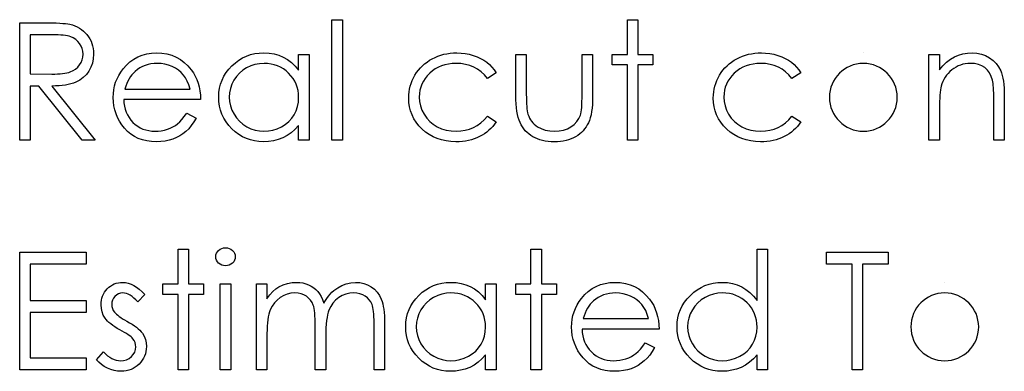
# Model space of a CAD drawing. Header units: inches. Extents: x -57.7 to -21.7, y -3.8 to 19.3.
# Tile 50 of 70: x -38.4 to -37.2, y 13.3 to 13.7. Entities that reach past the tile are written whole.
import ezdxf

# ---------------------------------------------------------------- set-up
doc = ezdxf.new("R2010")
doc.units = ezdxf.units.IN
doc.header["$LTSCALE"] = 0.5
doc.header["$MEASUREMENT"] = 0
doc.layers.add('APP-M-D', color=42, linetype='Continuous')

msp = doc.modelspace()

# ---------------------------------------------------------------- linework, layer by layer
at = {"layer": 'APP-M-D', "linetype": 'Continuous'}
for p, q in [((-37.38785, 13.65656), (-37.38785, 13.65656)), ((-37.29245, 13.38753), (-37.29245, 13.38753))]:
    msp.add_line(p, q, dxfattribs=at)
for points in [[(-38.01063, 13.69542), (-37.99826, 13.69542), (-37.99826, 13.55409), (-38.01063, 13.55409), (-38.01063, 13.69542)], [(-37.66438, 13.69542), (-37.65201, 13.69542), (-37.65201, 13.65479), (-37.63434, 13.65479), (-37.63434, 13.64242), (-37.65201, 13.64242), (-37.65201, 13.55409), (-37.66437, 13.55409), (-37.66437, 13.64242), (-37.68204, 13.64242), (-37.68204, 13.65479), (-37.66437, 13.65479), (-37.66437, 13.69542)], [(-38.37632, 13.69189), (-38.34874, 13.69189), (-38.34322, 13.69186), (-38.33814, 13.69178), (-38.33356, 13.69161), (-38.32942, 13.69142), (-38.32575, 13.69114), (-38.32255, 13.69084), (-38.31979, 13.69045), (-38.31752, 13.69001), (-38.31451, 13.68921), (-38.31164, 13.68819), (-38.30891, 13.68698), (-38.30634, 13.68557), (-38.30391, 13.68394), (-38.30162, 13.68212), (-38.29947, 13.6801), (-38.29748, 13.67787), (-38.29566, 13.67549), (-38.29409, 13.67295), (-38.29276, 13.6703), (-38.29169, 13.66751), (-38.29083, 13.66459), (-38.29022, 13.66155), (-38.28986, 13.65835), (-38.28975, 13.65504), (-38.29008, 13.64955), (-38.29111, 13.64441), (-38.29282, 13.63961), (-38.29519, 13.63514), (-38.2982, 13.63111), (-38.30179, 13.6276), (-38.30598, 13.62462), (-38.31073, 13.62216), (-38.31338, 13.62114), (-38.31625, 13.62023), (-38.31937, 13.61949), (-38.32274, 13.61885), (-38.32636, 13.61835), (-38.33019, 13.61799), (-38.33428, 13.61777), (-38.33861, 13.61769), (-38.28799, 13.55409), (-38.30328, 13.55409), (-38.3539, 13.61769), (-38.36395, 13.61769), (-38.36395, 13.55409), (-38.37632, 13.55409), (-38.37632, 13.69189)], [(-38.36395, 13.67776), (-38.36395, 13.63182), (-38.33872, 13.63163), (-38.33519, 13.63166), (-38.33188, 13.6318), (-38.32881, 13.63199), (-38.32597, 13.63227), (-38.32337, 13.63262), (-38.32103, 13.63307), (-38.3189, 13.63359), (-38.31703, 13.6342), (-38.31371, 13.63569), (-38.31076, 13.63754), (-38.30822, 13.6398), (-38.30607, 13.64242), (-38.30433, 13.64535), (-38.30311, 13.64841), (-38.30237, 13.65167), (-38.30212, 13.65507), (-38.30237, 13.65838), (-38.30311, 13.66155), (-38.30438, 13.66456), (-38.30612, 13.6674), (-38.30828, 13.67), (-38.31073, 13.67218), (-38.31349, 13.67397), (-38.31658, 13.67535), (-38.31835, 13.67591), (-38.32037, 13.6764), (-38.32266, 13.67682), (-38.3252, 13.67715), (-38.32804, 13.67742), (-38.33113, 13.67762), (-38.3345, 13.67773), (-38.33811, 13.67776), (-38.36395, 13.67776)], [(-38.18061, 13.58589), (-38.16962, 13.58012), (-38.17233, 13.57551), (-38.17523, 13.57137), (-38.17832, 13.56767), (-38.18163, 13.56447), (-38.18514, 13.56168), (-38.18884, 13.55926), (-38.19278, 13.55716), (-38.19692, 13.55542), (-38.20131, 13.55407), (-38.20598, 13.5531), (-38.21092, 13.55252), (-38.21614, 13.55233), (-38.22193, 13.55258), (-38.2274, 13.55332), (-38.23253, 13.55456), (-38.23736, 13.5563), (-38.24183, 13.55854), (-38.246, 13.56127), (-38.24987, 13.5645), (-38.25337, 13.56823), (-38.25652, 13.57226), (-38.25925, 13.57642), (-38.26154, 13.58073), (-38.26342, 13.58517), (-38.26491, 13.58973), (-38.26596, 13.59439), (-38.26657, 13.59922), (-38.26679, 13.60417), (-38.26659, 13.6088), (-38.26607, 13.61333), (-38.26516, 13.61772), (-38.26389, 13.622), (-38.26226, 13.62614), (-38.26027, 13.63014), (-38.2579, 13.63403), (-38.25519, 13.63779), (-38.25136, 13.64218), (-38.24722, 13.64601), (-38.24277, 13.64921), (-38.238, 13.65186), (-38.23292, 13.65391), (-38.22754, 13.6554), (-38.22185, 13.65625), (-38.21583, 13.65656), (-38.20965, 13.65625), (-38.20377, 13.65531), (-38.19822, 13.65377), (-38.193, 13.65162), (-38.18809, 13.64883), (-38.18351, 13.6454), (-38.17923, 13.64137), (-38.17528, 13.63674), (-38.17274, 13.63312), (-38.17056, 13.62931), (-38.16869, 13.62525), (-38.16717, 13.621), (-38.16595, 13.61653), (-38.16507, 13.61184), (-38.16455, 13.60693), (-38.16432, 13.60179), (-38.25442, 13.60179), (-38.25417, 13.59782), (-38.25362, 13.59401), (-38.25274, 13.59039), (-38.25152, 13.58697), (-38.25003, 13.58374), (-38.24821, 13.58068), (-38.24606, 13.5778), (-38.2436, 13.5751), (-38.2409, 13.57267), (-38.23805, 13.57054), (-38.23504, 13.56875), (-38.23187, 13.56729), (-38.22856, 13.56616), (-38.22508, 13.56536), (-38.22146, 13.56486), (-38.21768, 13.56469), (-38.21398, 13.56483), (-38.21037, 13.56527), (-38.20678, 13.56602), (-38.20324, 13.56704), (-38.19985, 13.56831), (-38.19673, 13.5698), (-38.19389, 13.57146), (-38.19129, 13.57331), (-38.18878, 13.57554), (-38.18616, 13.57841), (-38.18343, 13.58183), (-38.18061, 13.58589)], [(-38.03713, 13.65479), (-38.03713, 13.55409), (-38.04949, 13.55409), (-38.04949, 13.57151), (-38.05377, 13.56687), (-38.05827, 13.5629), (-38.06308, 13.55959), (-38.0681, 13.55694), (-38.07337, 13.55492), (-38.07886, 13.55349), (-38.08463, 13.5526), (-38.09062, 13.55233), (-38.09595, 13.55258), (-38.10109, 13.55329), (-38.10603, 13.55448), (-38.11077, 13.55614), (-38.1153, 13.55829), (-38.11966, 13.56091), (-38.1238, 13.564), (-38.12775, 13.56759), (-38.13137, 13.57151), (-38.13449, 13.57562), (-38.13711, 13.57996), (-38.13929, 13.58451), (-38.14097, 13.58926), (-38.14216, 13.5942), (-38.14288, 13.59936), (-38.14313, 13.60472), (-38.14288, 13.60996), (-38.14216, 13.61504), (-38.14094, 13.6199), (-38.13923, 13.62459), (-38.13705, 13.62906), (-38.1344, 13.63334), (-38.13126, 13.63745), (-38.12761, 13.64135), (-38.12364, 13.64491), (-38.11944, 13.648), (-38.11508, 13.65062), (-38.1105, 13.65275), (-38.10572, 13.65443), (-38.10075, 13.65562), (-38.09559, 13.65631), (-38.09024, 13.65656), (-38.08408, 13.65625), (-38.07823, 13.65534), (-38.07268, 13.6538), (-38.06744, 13.65167), (-38.0625, 13.64888), (-38.05783, 13.64535), (-38.05353, 13.64113), (-38.04949, 13.63616), (-38.04949, 13.65479), (-38.03713, 13.65479)], [(-37.81807, 13.63296), (-37.82842, 13.62652), (-37.83193, 13.63066), (-37.83576, 13.63425), (-37.83988, 13.63729), (-37.84429, 13.63977), (-37.84904, 13.64171), (-37.85409, 13.64309), (-37.85942, 13.64391), (-37.86508, 13.64419), (-37.8696, 13.644), (-37.87397, 13.64347), (-37.87811, 13.64256), (-37.88205, 13.64132), (-37.88581, 13.63969), (-37.88937, 13.6377), (-37.89274, 13.63538), (-37.89591, 13.63268), (-37.89878, 13.62973), (-37.90127, 13.62661), (-37.90339, 13.62335), (-37.9051, 13.61993), (-37.90646, 13.61637), (-37.90739, 13.61264), (-37.90797, 13.60875), (-37.90817, 13.60472), (-37.90781, 13.59945), (-37.90676, 13.59434), (-37.90499, 13.58937), (-37.90254, 13.58457), (-37.89944, 13.58012), (-37.89583, 13.57618), (-37.89171, 13.57278), (-37.88705, 13.56991), (-37.88197, 13.56762), (-37.87662, 13.56599), (-37.87096, 13.56502), (-37.865, 13.56469), (-37.85953, 13.56497), (-37.85431, 13.5658), (-37.84937, 13.56718), (-37.84465, 13.56911), (-37.84021, 13.57159), (-37.83604, 13.57463), (-37.83209, 13.57822), (-37.82842, 13.58236), (-37.81807, 13.57557), (-37.81995, 13.57289), (-37.82199, 13.57035), (-37.8242, 13.56798), (-37.82654, 13.56577), (-37.82903, 13.5637), (-37.83171, 13.56179), (-37.83452, 13.56003), (-37.83747, 13.55843), (-37.84057, 13.55699), (-37.84377, 13.55575), (-37.84705, 13.5547), (-37.85048, 13.55384), (-37.85398, 13.55318), (-37.85762, 13.55271), (-37.86135, 13.55241), (-37.86519, 13.55233), (-37.87104, 13.55255), (-37.87662, 13.55327), (-37.88194, 13.55442), (-37.88702, 13.55605), (-37.89185, 13.55815), (-37.89644, 13.56072), (-37.90074, 13.56375), (-37.9048, 13.56726), (-37.9085, 13.5711), (-37.91167, 13.57515), (-37.91438, 13.57938), (-37.91659, 13.58382), (-37.91832, 13.58849), (-37.91954, 13.59332), (-37.92028, 13.59837), (-37.92053, 13.60361), (-37.92042, 13.60717), (-37.92006, 13.61068), (-37.91951, 13.61413), (-37.91868, 13.6175), (-37.91766, 13.62081), (-37.91639, 13.62407), (-37.9149, 13.62724), (-37.91319, 13.63036), (-37.91126, 13.63337), (-37.90916, 13.63619), (-37.9069, 13.63886), (-37.90444, 13.64135), (-37.90185, 13.64367), (-37.89906, 13.64582), (-37.89608, 13.64781), (-37.89296, 13.64963), (-37.8897, 13.65126), (-37.88633, 13.65266), (-37.88288, 13.65385), (-37.87932, 13.65482), (-37.87568, 13.65559), (-37.87195, 13.65611), (-37.86811, 13.65645), (-37.86417, 13.65656), (-37.85923, 13.65636), (-37.85434, 13.65578), (-37.84956, 13.65484), (-37.84487, 13.65349), (-37.8404, 13.65184), (-37.83626, 13.64996), (-37.83251, 13.64783), (-37.82908, 13.64549), (-37.82596, 13.64287), (-37.82309, 13.63991), (-37.82044, 13.6366), (-37.81807, 13.63296)], [(-37.7951, 13.65479), (-37.78274, 13.65479), (-37.78274, 13.60809), (-37.78271, 13.60397), (-37.78263, 13.60022), (-37.78246, 13.59677), (-37.78224, 13.59365), (-37.78196, 13.59089), (-37.78163, 13.58843), (-37.78125, 13.58633), (-37.78078, 13.58454), (-37.77995, 13.5823), (-37.77898, 13.58018), (-37.77782, 13.57819), (-37.77653, 13.57631), (-37.77504, 13.57455), (-37.77338, 13.57292), (-37.77159, 13.5714), (-37.7696, 13.57002), (-37.76526, 13.5677), (-37.76052, 13.56602), (-37.75538, 13.56502), (-37.74986, 13.56469), (-37.74434, 13.56502), (-37.73926, 13.56599), (-37.73463, 13.56762), (-37.73043, 13.56988), (-37.72676, 13.57267), (-37.72369, 13.5759), (-37.72124, 13.57952), (-37.71942, 13.58355), (-37.71895, 13.5852), (-37.71853, 13.58724), (-37.71817, 13.5897), (-37.71787, 13.59257), (-37.71765, 13.59586), (-37.71751, 13.59953), (-37.7174, 13.60361), (-37.71737, 13.60809), (-37.71737, 13.65479), (-37.70501, 13.65479), (-37.70501, 13.60577), (-37.70509, 13.60077), (-37.70531, 13.59608), (-37.7057, 13.59169), (-37.70625, 13.58766), (-37.70694, 13.5839), (-37.70779, 13.58051), (-37.70882, 13.57742), (-37.70998, 13.57463), (-37.7113, 13.57209), (-37.71276, 13.56969), (-37.71442, 13.56743), (-37.71619, 13.5653), (-37.71815, 13.56331), (-37.72024, 13.56149), (-37.72251, 13.55978), (-37.72494, 13.55823), (-37.7275, 13.55685), (-37.73024, 13.55564), (-37.73313, 13.55465), (-37.73617, 13.55382), (-37.7394, 13.55315), (-37.74277, 13.55269), (-37.74627, 13.55241), (-37.74997, 13.55233), (-37.75364, 13.55241), (-37.75718, 13.55269), (-37.76054, 13.55315), (-37.76377, 13.55382), (-37.76684, 13.55465), (-37.76974, 13.55564), (-37.7725, 13.55685), (-37.77509, 13.55823), (-37.77752, 13.55978), (-37.77981, 13.56149), (-37.78194, 13.56334), (-37.7839, 13.56533), (-37.78569, 13.56748), (-37.78732, 13.56977), (-37.78881, 13.5722), (-37.79014, 13.57477), (-37.79129, 13.57758), (-37.79232, 13.58073), (-37.79317, 13.58424), (-37.79386, 13.58805), (-37.79441, 13.59221), (-37.7948, 13.59668), (-37.79502, 13.60152), (-37.7951, 13.60668), (-37.7951, 13.65479)], [(-37.46122, 13.63296), (-37.47157, 13.62652), (-37.47507, 13.63066), (-37.47891, 13.63425), (-37.48302, 13.63729), (-37.48744, 13.63977), (-37.49219, 13.64171), (-37.49724, 13.64309), (-37.50256, 13.64391), (-37.50822, 13.64419), (-37.51275, 13.644), (-37.51711, 13.64347), (-37.52125, 13.64256), (-37.5252, 13.64132), (-37.52895, 13.63969), (-37.53251, 13.6377), (-37.53588, 13.63538), (-37.53906, 13.63268), (-37.54193, 13.62973), (-37.54441, 13.62661), (-37.54654, 13.62335), (-37.54825, 13.61993), (-37.5496, 13.61637), (-37.55054, 13.61264), (-37.55112, 13.60875), (-37.55131, 13.60472), (-37.55095, 13.59945), (-37.5499, 13.59434), (-37.54814, 13.58937), (-37.54568, 13.58457), (-37.54259, 13.58012), (-37.53897, 13.57618), (-37.53486, 13.57278), (-37.5302, 13.56991), (-37.52512, 13.56762), (-37.51976, 13.56599), (-37.5141, 13.56502), (-37.50814, 13.56469), (-37.50268, 13.56497), (-37.49746, 13.5658), (-37.49252, 13.56718), (-37.4878, 13.56911), (-37.48335, 13.57159), (-37.47918, 13.57463), (-37.47524, 13.57822), (-37.47157, 13.58236), (-37.46122, 13.57557), (-37.46309, 13.57289), (-37.46513, 13.57035), (-37.46734, 13.56798), (-37.46969, 13.56577), (-37.47217, 13.5637), (-37.47485, 13.56179), (-37.47767, 13.56003), (-37.48062, 13.55843), (-37.48371, 13.55699), (-37.48691, 13.55575), (-37.4902, 13.5547), (-37.49362, 13.55384), (-37.49713, 13.55318), (-37.50077, 13.55271), (-37.5045, 13.55241), (-37.50833, 13.55233), (-37.51419, 13.55255), (-37.51976, 13.55327), (-37.52509, 13.55442), (-37.53017, 13.55605), (-37.535, 13.55815), (-37.53958, 13.56072), (-37.54389, 13.56375), (-37.54794, 13.56726), (-37.55164, 13.5711), (-37.55482, 13.57515), (-37.55752, 13.57938), (-37.55973, 13.58382), (-37.56147, 13.58849), (-37.56268, 13.59332), (-37.56343, 13.59837), (-37.56368, 13.60361), (-37.56357, 13.60717), (-37.56321, 13.61068), (-37.56266, 13.61413), (-37.56183, 13.6175), (-37.56081, 13.62081), (-37.55954, 13.62407), (-37.55805, 13.62724), (-37.55634, 13.63036), (-37.5544, 13.63337), (-37.55231, 13.63619), (-37.55004, 13.63886), (-37.54759, 13.64135), (-37.54499, 13.64367), (-37.5422, 13.64582), (-37.53922, 13.64781), (-37.5361, 13.64963), (-37.53285, 13.65126), (-37.52948, 13.65266), (-37.52603, 13.65385), (-37.52247, 13.65482), (-37.51882, 13.65559), (-37.5151, 13.65611), (-37.51126, 13.65645), (-37.50731, 13.65656), (-37.50237, 13.65636), (-37.49749, 13.65578), (-37.49271, 13.65484), (-37.48802, 13.65349), (-37.48355, 13.65184), (-37.47941, 13.64996), (-37.47565, 13.64783), (-37.47223, 13.64549), (-37.46911, 13.64287), (-37.46624, 13.63991), (-37.46359, 13.6366), (-37.46122, 13.63296)], [(-37.31105, 13.65479), (-37.29869, 13.65479), (-37.29869, 13.63663), (-37.29463, 13.64149), (-37.29038, 13.64565), (-37.28591, 13.64908), (-37.28121, 13.65181), (-37.27633, 13.65388), (-37.27122, 13.65537), (-37.26589, 13.65625), (-37.26037, 13.65656), (-37.2548, 13.6562), (-37.24955, 13.65515), (-37.24464, 13.65335), (-37.24006, 13.65087), (-37.23592, 13.64778), (-37.23233, 13.64419), (-37.22935, 13.6401), (-37.22695, 13.63552), (-37.22595, 13.63296), (-37.2251, 13.63003), (-37.22438, 13.6268), (-37.22377, 13.62321), (-37.22333, 13.61929), (-37.223, 13.61504), (-37.22278, 13.61043), (-37.22272, 13.60552), (-37.22272, 13.55409), (-37.23509, 13.55409), (-37.23509, 13.60146), (-37.23512, 13.60557), (-37.23517, 13.60933), (-37.23528, 13.61272), (-37.23545, 13.61579), (-37.23567, 13.61846), (-37.23592, 13.62078), (-37.23622, 13.62277), (-37.23655, 13.62437), (-37.23796, 13.62901), (-37.23992, 13.63304), (-37.2424, 13.63643), (-37.24541, 13.63922), (-37.24895, 13.6414), (-37.25298, 13.64295), (-37.2575, 13.64389), (-37.26253, 13.64419), (-37.26551, 13.64408), (-37.26841, 13.64372), (-37.27125, 13.64311), (-37.27398, 13.64229), (-37.27666, 13.64118), (-37.27925, 13.63988), (-37.28177, 13.63831), (-37.2842, 13.63652), (-37.28649, 13.63453), (-37.28856, 13.63246), (-37.29043, 13.63025), (-37.29212, 13.62793), (-37.29358, 13.6255), (-37.29485, 13.62296), (-37.29593, 13.62029), (-37.29678, 13.61753), (-37.29722, 13.61548), (-37.29761, 13.61305), (-37.29794, 13.61027), (-37.29822, 13.60706), (-37.29841, 13.6035), (-37.29858, 13.59956), (-37.29866, 13.59522), (-37.29869, 13.5905), (-37.29869, 13.55409), (-37.31105, 13.55409), (-37.31105, 13.65479)], [(-38.17669, 13.61416), (-38.17815, 13.61904), (-38.17995, 13.6234), (-38.18202, 13.62724), (-38.18439, 13.63055), (-38.1871, 13.63348), (-38.19024, 13.6361), (-38.19378, 13.63842), (-38.19772, 13.64044), (-38.20192, 13.64209), (-38.20625, 13.64325), (-38.21067, 13.64397), (-38.2152, 13.64419), (-38.2189, 13.64405), (-38.22248, 13.64361), (-38.22593, 13.64287), (-38.22922, 13.64184), (-38.23242, 13.64049), (-38.23546, 13.63889), (-38.23836, 13.63696), (-38.24114, 13.63475), (-38.24308, 13.63293), (-38.24487, 13.63089), (-38.24655, 13.62865), (-38.2481, 13.62619), (-38.24954, 13.62349), (-38.25086, 13.62059), (-38.25205, 13.6175), (-38.25312, 13.61416), (-38.17669, 13.61416)], [(-38.09007, 13.64419), (-38.09548, 13.64386), (-38.10067, 13.64289), (-38.10564, 13.64126), (-38.11042, 13.639), (-38.11483, 13.63616), (-38.11878, 13.63276), (-38.12226, 13.62887), (-38.12527, 13.62443), (-38.12767, 13.61968), (-38.12938, 13.61477), (-38.13043, 13.60974), (-38.13076, 13.60458), (-38.1304, 13.59945), (-38.12938, 13.59442), (-38.12764, 13.58951), (-38.12521, 13.58471), (-38.12217, 13.58023), (-38.1187, 13.57629), (-38.11472, 13.57286), (-38.11028, 13.56997), (-38.1055, 13.56765), (-38.10056, 13.56602), (-38.09545, 13.56502), (-38.09018, 13.56469), (-38.08483, 13.56502), (-38.07961, 13.56599), (-38.07456, 13.56762), (-38.06965, 13.56991), (-38.06509, 13.57275), (-38.06106, 13.57607), (-38.05764, 13.57985), (-38.05474, 13.58407), (-38.05245, 13.58868), (-38.05079, 13.59359), (-38.04983, 13.59876), (-38.04949, 13.60422), (-38.04969, 13.60839), (-38.05024, 13.61239), (-38.05115, 13.61623), (-38.05242, 13.61987), (-38.05408, 13.62335), (-38.05609, 13.62666), (-38.05847, 13.62978), (-38.06123, 13.63273), (-38.06424, 13.63541), (-38.06741, 13.63776), (-38.07078, 13.63972), (-38.07428, 13.64132), (-38.07798, 13.64259), (-38.08185, 13.64347), (-38.08588, 13.64402), (-38.09007, 13.64419)], [(-38.13523, 13.42816), (-38.13294, 13.42797), (-38.13081, 13.42739), (-38.12885, 13.42639), (-38.12709, 13.42504), (-38.1256, 13.42341), (-38.12455, 13.42159), (-38.12391, 13.41963), (-38.12369, 13.4175), (-38.12391, 13.41543), (-38.12455, 13.4135), (-38.1256, 13.41171), (-38.12709, 13.41008), (-38.12885, 13.40873), (-38.13081, 13.40773), (-38.13294, 13.40715), (-38.13523, 13.40696), (-38.13749, 13.40715), (-38.13956, 13.40773), (-38.14152, 13.40873), (-38.14329, 13.41008), (-38.14475, 13.41171), (-38.1458, 13.4135), (-38.14644, 13.41543), (-38.14666, 13.4175), (-38.14644, 13.41963), (-38.1458, 13.42159), (-38.14475, 13.42341), (-38.14329, 13.42504), (-38.14152, 13.42639), (-38.13956, 13.42739), (-38.13749, 13.42797), (-38.13523, 13.42816)], [(-38.37632, 13.42286), (-38.29859, 13.42286), (-38.29859, 13.40873), (-38.36395, 13.40873), (-38.36395, 13.36633), (-38.29859, 13.36633), (-38.29859, 13.3522), (-38.36395, 13.3522), (-38.36395, 13.2992), (-38.29859, 13.2992), (-38.29859, 13.28506), (-38.37632, 13.28506), (-38.37632, 13.42286)], [(-38.19082, 13.42639), (-38.17846, 13.42639), (-38.17846, 13.38576), (-38.16079, 13.38576), (-38.16079, 13.37339), (-38.17846, 13.37339), (-38.17846, 13.28506), (-38.19082, 13.28506), (-38.19082, 13.37339), (-38.20849, 13.37339), (-38.20849, 13.38576), (-38.19082, 13.38576), (-38.19082, 13.42639)], [(-37.77744, 13.42639), (-37.76507, 13.42639), (-37.76507, 13.38576), (-37.74741, 13.38576), (-37.74741, 13.37339), (-37.76507, 13.37339), (-37.76507, 13.28506), (-37.77744, 13.28506), (-37.77744, 13.37339), (-37.7951, 13.37339), (-37.7951, 13.38576), (-37.77744, 13.38576), (-37.77744, 13.42639)], [(-37.50008, 13.42639), (-37.50008, 13.28506), (-37.51245, 13.28506), (-37.51245, 13.30248), (-37.51673, 13.29784), (-37.52122, 13.29387), (-37.52603, 13.29056), (-37.53105, 13.28791), (-37.53632, 13.28589), (-37.54182, 13.28446), (-37.54759, 13.28357), (-37.55358, 13.2833), (-37.5589, 13.28355), (-37.56404, 13.28426), (-37.56898, 13.28545), (-37.57373, 13.28711), (-37.57825, 13.28926), (-37.58261, 13.29188), (-37.58675, 13.29497), (-37.5907, 13.29856), (-37.59432, 13.30248), (-37.59744, 13.30659), (-37.60006, 13.31093), (-37.60224, 13.31548), (-37.60392, 13.32023), (-37.60511, 13.32517), (-37.60583, 13.33033), (-37.60608, 13.33569), (-37.60583, 13.34093), (-37.60511, 13.34601), (-37.6039, 13.35087), (-37.60218, 13.35556), (-37.6, 13.36003), (-37.59735, 13.36431), (-37.59421, 13.36843), (-37.59056, 13.37232), (-37.58659, 13.37588), (-37.58239, 13.37897), (-37.57803, 13.38159), (-37.57345, 13.38372), (-37.56867, 13.3854), (-37.56371, 13.38659), (-37.55854, 13.38728), (-37.55319, 13.38753), (-37.54703, 13.3872), (-37.54118, 13.3862), (-37.53563, 13.38452), (-37.53039, 13.3822), (-37.52545, 13.37922), (-37.52078, 13.37558), (-37.51648, 13.37124), (-37.51245, 13.36627), (-37.51245, 13.42639), (-37.50008, 13.42639)], [(-37.43118, 13.40873), (-37.43118, 13.42286), (-37.35875, 13.42286), (-37.35875, 13.40873), (-37.38878, 13.40873), (-37.38878, 13.28506), (-37.40115, 13.28506), (-37.40115, 13.40873), (-37.43118, 13.40873)], [(-38.22969, 13.3732), (-38.23808, 13.36456), (-38.24029, 13.36705), (-38.2425, 13.3692), (-38.2447, 13.37102), (-38.24686, 13.37251), (-38.24904, 13.37367), (-38.25119, 13.3745), (-38.25334, 13.375), (-38.25547, 13.37516), (-38.25806, 13.37491), (-38.26047, 13.37414), (-38.2627, 13.37287), (-38.26472, 13.37108), (-38.2664, 13.36895), (-38.26759, 13.36669), (-38.26831, 13.36423), (-38.26855, 13.36161), (-38.26833, 13.35923), (-38.2677, 13.35694), (-38.26662, 13.35468), (-38.26513, 13.35247), (-38.26417, 13.35134), (-38.26295, 13.35018), (-38.26152, 13.34894), (-38.25983, 13.34767), (-38.2579, 13.34634), (-38.25575, 13.34499), (-38.25337, 13.34356), (-38.25075, 13.34209), (-38.24755, 13.34027), (-38.24462, 13.33848), (-38.24194, 13.33668), (-38.23954, 13.33492), (-38.23742, 13.33315), (-38.23554, 13.33141), (-38.23394, 13.32967), (-38.23261, 13.32796), (-38.23057, 13.3244), (-38.22908, 13.32062), (-38.22823, 13.31661), (-38.22792, 13.31239), (-38.22806, 13.30941), (-38.22845, 13.30654), (-38.22911, 13.30378), (-38.23002, 13.30116), (-38.23123, 13.29862), (-38.23267, 13.29622), (-38.23438, 13.29392), (-38.23637, 13.29174), (-38.23855, 13.28976), (-38.24084, 13.28805), (-38.24327, 13.28661), (-38.24584, 13.28542), (-38.24854, 13.28448), (-38.25138, 13.28382), (-38.25434, 13.28344), (-38.25743, 13.2833), (-38.2616, 13.28352), (-38.26566, 13.28421), (-38.26963, 13.28534), (-38.27352, 13.28691), (-38.27719, 13.2889), (-38.28053, 13.29125), (-38.28354, 13.29392), (-38.28622, 13.29693), (-38.27802, 13.30626), (-38.27565, 13.30378), (-38.27325, 13.30163), (-38.27079, 13.2998), (-38.26833, 13.29831), (-38.26582, 13.29715), (-38.26325, 13.29633), (-38.26069, 13.29583), (-38.25806, 13.29566), (-38.2545, 13.29597), (-38.25122, 13.29688), (-38.24821, 13.29837), (-38.24548, 13.30049), (-38.24321, 13.30301), (-38.24159, 13.30577), (-38.24062, 13.30869), (-38.24029, 13.31187), (-38.24051, 13.31449), (-38.24114, 13.31697), (-38.24219, 13.31929), (-38.24368, 13.32147), (-38.24465, 13.32252), (-38.24589, 13.32365), (-38.24741, 13.32487), (-38.24918, 13.32614), (-38.25122, 13.32746), (-38.25354, 13.32884), (-38.25611, 13.33031), (-38.25895, 13.33185), (-38.26201, 13.33359), (-38.26483, 13.33533), (-38.26737, 13.33707), (-38.26969, 13.33878), (-38.27173, 13.34049), (-38.2735, 13.3422), (-38.27504, 13.34391), (-38.27631, 13.3456), (-38.27833, 13.3491), (-38.27976, 13.35289), (-38.28064, 13.35686), (-38.28092, 13.36111), (-38.28081, 13.3639), (-38.28048, 13.36655), (-38.2799, 13.36909), (-38.27913, 13.37152), (-38.2781, 13.37381), (-38.27686, 13.37599), (-38.2754, 13.37806), (-38.27372, 13.37999), (-38.27184, 13.38176), (-38.26985, 13.38328), (-38.26775, 13.38457), (-38.26555, 13.38565), (-38.2632, 13.38648), (-38.26074, 13.38706), (-38.25818, 13.38742), (-38.25547, 13.38753), (-38.25227, 13.38731), (-38.24907, 13.38664), (-38.24584, 13.38551), (-38.24261, 13.38394), (-38.23941, 13.38192), (-38.23618, 13.37947), (-38.23292, 13.37657), (-38.22969, 13.3732)], [(-38.14136, 13.38576), (-38.12899, 13.38576), (-38.12899, 13.28506), (-38.14136, 13.28506), (-38.14136, 13.38576)], [(-38.09896, 13.38576), (-38.08659, 13.38576), (-38.08659, 13.36826), (-38.08317, 13.37279), (-38.07969, 13.37665), (-38.07619, 13.37985), (-38.07263, 13.38242), (-38.06763, 13.38466), (-38.0625, 13.38626), (-38.05725, 13.3872), (-38.05187, 13.38753), (-38.04823, 13.38733), (-38.04469, 13.38681), (-38.04124, 13.3859), (-38.0379, 13.38463), (-38.03473, 13.38306), (-38.03188, 13.38126), (-38.02932, 13.37922), (-38.02708, 13.37693), (-38.02507, 13.37428), (-38.02316, 13.3711), (-38.02142, 13.36743), (-38.01982, 13.36321), (-38.01817, 13.36611), (-38.0164, 13.36881), (-38.01452, 13.37135), (-38.01256, 13.3737), (-38.01049, 13.37588), (-38.00834, 13.37787), (-38.00608, 13.37969), (-38.0037, 13.38132), (-37.99879, 13.38402), (-37.99365, 13.38598), (-37.98838, 13.38714), (-37.98289, 13.38753), (-37.97784, 13.3872), (-37.97309, 13.38623), (-37.96865, 13.38457), (-37.9645, 13.38228), (-37.96078, 13.37941), (-37.95755, 13.37602), (-37.95484, 13.37212), (-37.95266, 13.36768), (-37.95175, 13.3652), (-37.95098, 13.36241), (-37.95032, 13.35934), (-37.94976, 13.35598), (-37.94935, 13.35233), (-37.94905, 13.34839), (-37.94885, 13.34414), (-37.9488, 13.33961), (-37.9488, 13.28506), (-37.96116, 13.28506), (-37.96116, 13.33966), (-37.96119, 13.34353), (-37.9613, 13.34709), (-37.9615, 13.35032), (-37.96174, 13.35324), (-37.96208, 13.35584), (-37.96249, 13.35813), (-37.96296, 13.36012), (-37.96351, 13.36177), (-37.96489, 13.36464), (-37.96669, 13.36724), (-37.96889, 13.3695), (-37.97152, 13.37149), (-37.97447, 13.37309), (-37.97773, 13.37425), (-37.98123, 13.37494), (-37.98504, 13.37516), (-37.98971, 13.37483), (-37.99415, 13.37378), (-37.99843, 13.37207), (-38.00249, 13.36964), (-38.00619, 13.36666), (-38.00933, 13.36321), (-38.01195, 13.35929), (-38.01405, 13.35493), (-38.01491, 13.35244), (-38.01565, 13.34957), (-38.01626, 13.34632), (-38.01679, 13.34267), (-38.01717, 13.33864), (-38.01748, 13.33423), (-38.01764, 13.32942), (-38.0177, 13.32423), (-38.0177, 13.28506), (-38.03006, 13.28506), (-38.03006, 13.33627), (-38.03009, 13.3406), (-38.0302, 13.3446), (-38.03039, 13.34822), (-38.03064, 13.35148), (-38.03097, 13.35438), (-38.03136, 13.35689), (-38.03183, 13.35907), (-38.03238, 13.36086), (-38.03373, 13.36395), (-38.03553, 13.36671), (-38.03776, 13.36914), (-38.04041, 13.37124), (-38.04339, 13.37295), (-38.04668, 13.3742), (-38.05021, 13.37491), (-38.05402, 13.37516), (-38.05849, 13.37483), (-38.06283, 13.37381), (-38.06702, 13.37212), (-38.07105, 13.36978), (-38.07475, 13.36685), (-38.07795, 13.36346), (-38.08063, 13.35962), (-38.08278, 13.35529), (-38.08367, 13.35286), (-38.08444, 13.35015), (-38.0851, 13.34712), (-38.08563, 13.34378), (-38.08607, 13.34016), (-38.08635, 13.33621), (-38.08654, 13.33199), (-38.08659, 13.32744), (-38.08659, 13.28506), (-38.09896, 13.28506), (-38.09896, 13.38576)], [(-37.81807, 13.38576), (-37.81807, 13.28506), (-37.83044, 13.28506), (-37.83044, 13.30248), (-37.83471, 13.29784), (-37.83921, 13.29387), (-37.84402, 13.29056), (-37.84904, 13.28791), (-37.85431, 13.28589), (-37.85981, 13.28446), (-37.86557, 13.28357), (-37.87156, 13.2833), (-37.87689, 13.28355), (-37.88203, 13.28426), (-37.88697, 13.28545), (-37.89171, 13.28711), (-37.89624, 13.28926), (-37.9006, 13.29188), (-37.90474, 13.29497), (-37.90869, 13.29856), (-37.91231, 13.30248), (-37.91543, 13.30659), (-37.91805, 13.31093), (-37.92023, 13.31548), (-37.92191, 13.32023), (-37.9231, 13.32517), (-37.92382, 13.33033), (-37.92407, 13.33569), (-37.92382, 13.34093), (-37.9231, 13.34601), (-37.92189, 13.35087), (-37.92017, 13.35556), (-37.91799, 13.36003), (-37.91534, 13.36431), (-37.9122, 13.36843), (-37.90855, 13.37232), (-37.90458, 13.37588), (-37.90038, 13.37897), (-37.89602, 13.38159), (-37.89144, 13.38372), (-37.88666, 13.3854), (-37.8817, 13.38659), (-37.87653, 13.38728), (-37.87118, 13.38753), (-37.86502, 13.38722), (-37.85917, 13.38631), (-37.85362, 13.38477), (-37.84838, 13.38264), (-37.84344, 13.37985), (-37.83877, 13.37632), (-37.83447, 13.3721), (-37.83044, 13.36713), (-37.83044, 13.38576), (-37.81807, 13.38576)], [(-37.64356, 13.31686), (-37.63258, 13.31109), (-37.63528, 13.30648), (-37.63818, 13.30234), (-37.64127, 13.29865), (-37.64458, 13.29544), (-37.64809, 13.29266), (-37.65179, 13.29023), (-37.65574, 13.28813), (-37.65988, 13.28639), (-37.66426, 13.28504), (-37.66893, 13.28407), (-37.67387, 13.28349), (-37.67909, 13.2833), (-37.68488, 13.28355), (-37.69035, 13.28429), (-37.69548, 13.28553), (-37.70031, 13.28727), (-37.70479, 13.28951), (-37.70895, 13.29224), (-37.71282, 13.29547), (-37.71632, 13.2992), (-37.71947, 13.30323), (-37.7222, 13.3074), (-37.72449, 13.3117), (-37.72637, 13.31615), (-37.72786, 13.3207), (-37.72891, 13.32537), (-37.72952, 13.3302), (-37.72974, 13.33514), (-37.72955, 13.33977), (-37.72902, 13.3443), (-37.72811, 13.34869), (-37.72684, 13.35297), (-37.72521, 13.35711), (-37.72322, 13.36111), (-37.72085, 13.365), (-37.71815, 13.36876), (-37.71431, 13.37315), (-37.71017, 13.37698), (-37.70572, 13.38019), (-37.70095, 13.38283), (-37.69587, 13.38488), (-37.69049, 13.38637), (-37.6848, 13.38722), (-37.67878, 13.38753), (-37.6726, 13.38722), (-37.66672, 13.38629), (-37.66117, 13.38474), (-37.65596, 13.38259), (-37.65104, 13.3798), (-37.64646, 13.37638), (-37.64218, 13.37235), (-37.63823, 13.36771), (-37.6357, 13.36409), (-37.63351, 13.36028), (-37.63164, 13.35623), (-37.63012, 13.35197), (-37.6289, 13.3475), (-37.62802, 13.34281), (-37.6275, 13.3379), (-37.62728, 13.33276), (-37.71737, 13.33276), (-37.71712, 13.32879), (-37.71657, 13.32498), (-37.71569, 13.32136), (-37.71447, 13.31794), (-37.71298, 13.31471), (-37.71116, 13.31165), (-37.70901, 13.30878), (-37.70655, 13.30607), (-37.70385, 13.30364), (-37.701, 13.30152), (-37.698, 13.29972), (-37.69482, 13.29826), (-37.69151, 13.29713), (-37.68803, 13.29633), (-37.68441, 13.29583), (-37.68063, 13.29566), (-37.67693, 13.2958), (-37.67332, 13.29624), (-37.66973, 13.29699), (-37.6662, 13.29801), (-37.6628, 13.29928), (-37.65968, 13.30077), (-37.65684, 13.30243), (-37.65424, 13.30428), (-37.65173, 13.30651), (-37.64911, 13.30938), (-37.64638, 13.31281), (-37.64356, 13.31686)], [(-37.87101, 13.37516), (-37.87642, 13.37483), (-37.88161, 13.37386), (-37.88658, 13.37224), (-37.89136, 13.36997), (-37.89577, 13.36713), (-37.89972, 13.36373), (-37.9032, 13.35984), (-37.90621, 13.3554), (-37.90861, 13.35065), (-37.91032, 13.34574), (-37.91137, 13.34071), (-37.9117, 13.33555), (-37.91134, 13.33042), (-37.91032, 13.32539), (-37.90858, 13.32048), (-37.90615, 13.31568), (-37.90312, 13.3112), (-37.89964, 13.30726), (-37.89566, 13.30383), (-37.89122, 13.30094), (-37.88644, 13.29862), (-37.8815, 13.29699), (-37.8764, 13.296), (-37.87112, 13.29566), (-37.86577, 13.296), (-37.86055, 13.29696), (-37.8555, 13.29859), (-37.85059, 13.30088), (-37.84603, 13.30372), (-37.842, 13.30704), (-37.83858, 13.31082), (-37.83568, 13.31504), (-37.83339, 13.31965), (-37.83173, 13.32456), (-37.83077, 13.32973), (-37.83044, 13.33519), (-37.83063, 13.33936), (-37.83118, 13.34336), (-37.83209, 13.3472), (-37.83336, 13.35084), (-37.83502, 13.35432), (-37.83703, 13.35763), (-37.83941, 13.36075), (-37.84217, 13.36371), (-37.84518, 13.36638), (-37.84835, 13.36873), (-37.85172, 13.37069), (-37.85522, 13.37229), (-37.85892, 13.37356), (-37.86279, 13.37444), (-37.86682, 13.375), (-37.87101, 13.37516)], [(-37.63964, 13.34513), (-37.64111, 13.35001), (-37.6429, 13.35438), (-37.64497, 13.35821), (-37.64734, 13.36153), (-37.65005, 13.36445), (-37.6532, 13.36707), (-37.65673, 13.36939), (-37.66068, 13.37141), (-37.66487, 13.37306), (-37.66921, 13.37422), (-37.67362, 13.37494), (-37.67815, 13.37516), (-37.68185, 13.37502), (-37.68544, 13.37458), (-37.68889, 13.37384), (-37.69217, 13.37281), (-37.69537, 13.37146), (-37.69841, 13.36986), (-37.70131, 13.36793), (-37.7041, 13.36572), (-37.70603, 13.3639), (-37.70782, 13.36186), (-37.70951, 13.35962), (-37.71105, 13.35716), (-37.71249, 13.35446), (-37.71381, 13.35156), (-37.715, 13.34847), (-37.71608, 13.34513), (-37.63964, 13.34513)], [(-37.55302, 13.37516), (-37.55843, 13.37483), (-37.56362, 13.37386), (-37.56859, 13.37224), (-37.57337, 13.36997), (-37.57778, 13.36713), (-37.58173, 13.36373), (-37.58521, 13.35984), (-37.58822, 13.3554), (-37.59062, 13.35065), (-37.59233, 13.34574), (-37.59338, 13.34071), (-37.59371, 13.33555), (-37.59335, 13.33042), (-37.59233, 13.32539), (-37.59059, 13.32048), (-37.58816, 13.31568), (-37.58513, 13.3112), (-37.58165, 13.30726), (-37.57767, 13.30383), (-37.57323, 13.30094), (-37.56845, 13.29862), (-37.56351, 13.29699), (-37.55841, 13.296), (-37.55313, 13.29566), (-37.54778, 13.296), (-37.54256, 13.29696), (-37.53751, 13.29859), (-37.5326, 13.30088), (-37.52804, 13.30372), (-37.52401, 13.30704), (-37.52059, 13.31082), (-37.51769, 13.31504), (-37.5154, 13.31965), (-37.51374, 13.32456), (-37.51278, 13.32973), (-37.51245, 13.33519), (-37.51264, 13.33936), (-37.51319, 13.34336), (-37.5141, 13.3472), (-37.51537, 13.35084), (-37.51703, 13.35432), (-37.51904, 13.35763), (-37.52142, 13.36075), (-37.52418, 13.36371), (-37.52719, 13.36638), (-37.53036, 13.36873), (-37.53373, 13.37069), (-37.53723, 13.37229), (-37.54093, 13.37356), (-37.5448, 13.37444), (-37.54883, 13.375), (-37.55302, 13.37516)]]:
    msp.add_lwpolyline(points, dxfattribs=at)
for centre, start, end in [((-37.3879, 13.60445), 90.00027, 89.99973), ((-37.2925, 13.33542), 90.00066, 89.99934)]:
    msp.add_arc(centre, 0.03974, start, end, dxfattribs=at)

doc.saveas('drawing.dxf')
